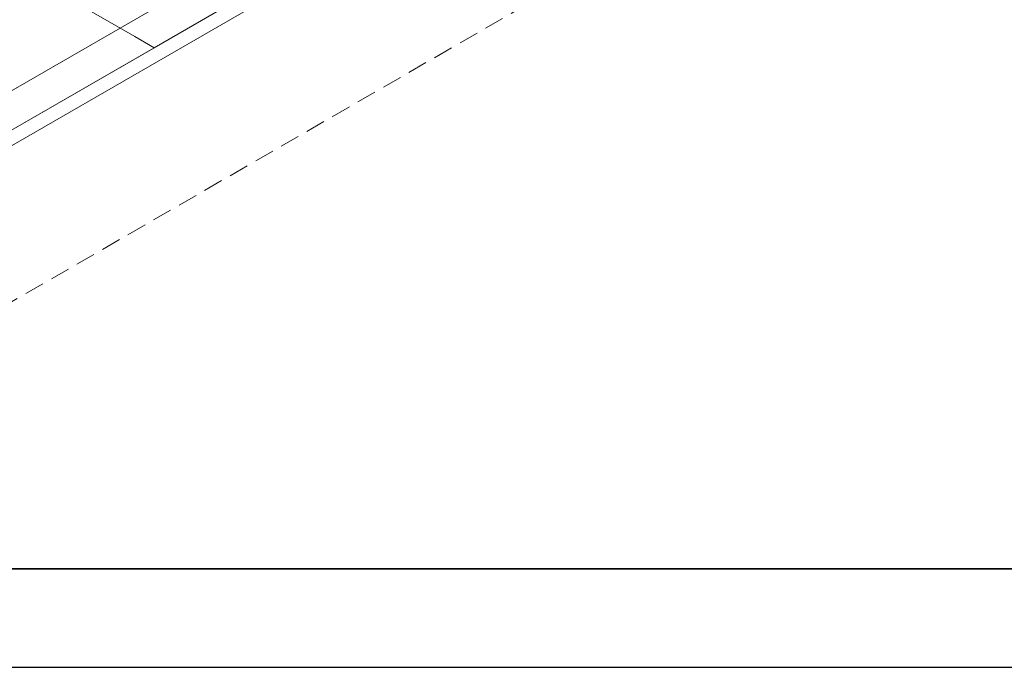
# Model space of a CAD drawing. Header units: millimetres. Extents: x 2 to 902, y -447 to 199.
# Tile 239 of 256: x 89.97 to 99.99, y 20.76 to 27.35. Entities that reach past the tile are written whole.
import ezdxf

# ---------------------------------------------------------------- set-up
doc = ezdxf.new("R2010")
doc.units = ezdxf.units.MM
doc.header["$MEASUREMENT"] = 0
doc.linetypes.add('JIS_02_2.0', pattern=[0.3, 0.2, -0.1])
for name, color, linetype, lineweight in [('DI-Área do detalhe', 7, 'JIS_02_2.0', 9), ('IFC-Laje-Contorno', 134, 'Continuous', 5), ('IFC-Parede padrão-Contorno', 44, 'Continuous', 5), ('IFC-Viga-Contorno', 66, 'Continuous', 5)]:
    doc.layers.add(name, color=color, linetype=linetype, lineweight=lineweight)
doc.layers.add('SEDUC_MARF', color=1, linetype='Continuous')
doc.layers.add('SEDUC_MARGG', color=7, linetype='Continuous')

msp = doc.modelspace()

# ---------------------------------------------------------------- linework, layer by layer
msp.add_lwpolyline([(69.388, 50.607), (102.051, 50.607), (102.051, 21.759), (69.388, 21.759)], close=True)
at = {"layer": 'DI-Área do detalhe'}
msp.add_lwpolyline([(89.735, 37.533), (101.122, 30.96), (86.705, 22.636), (75.318, 29.21), (89.735, 37.533)], dxfattribs=at)
at = {"layer": 'IFC-Laje-Contorno', "color": 7, "lineweight": 5}
msp.add_line((87.218, 24.679), (96.526, 30.054), dxfattribs=at)
msp.add_line((87.218, 24.679), (96.526, 30.054), dxfattribs=at)
at = {"layer": 'IFC-Parede padrão-Contorno', "color": 7, "lineweight": 5}
for p, q in [((89.609, 28.061), (91.145, 27.175)), ((91.341, 27.061), (92.755, 27.877)), ((91.145, 27.175), (91.341, 27.061)), ((88.224, 25.261), (91.341, 27.061))]:
    msp.add_line(p, q, dxfattribs=at)
at = {"layer": 'IFC-Viga-Contorno', "color": 7, "lineweight": 5}
for p, q in [((87.563, 25.28), (96.179, 30.254)), ((88.048, 25), (96.664, 29.974)), ((88.048, 25), (96.664, 29.974)), ((87.877, 25.461), (90.995, 27.261))]:
    msp.add_line(p, q, dxfattribs=at)
at = {"layer": 'SEDUC_MARF', "color": 7}
msp.add_lwpolyline([(120.549, 104.859), (1.649, 104.859), (1.649, 20.759), (120.549, 20.759)], close=True, dxfattribs=at)
at = {"layer": 'SEDUC_MARGG'}
msp.add_lwpolyline([(4.149, 21.759), (119.549, 21.759), (119.549, 103.859), (4.149, 103.859), (4.149, 21.759)], dxfattribs=at)

doc.saveas('drawing.dxf')
